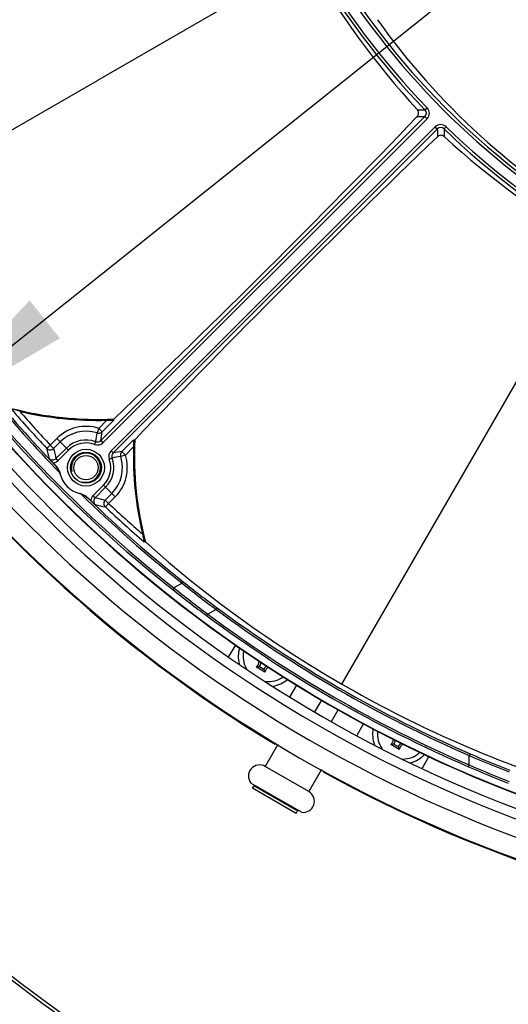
# Model space of a CAD drawing. Header units: millimetres. Extents: x 0 to 420, y 0 to 297.
# Tile 247 of 256: x 344 to 354, y 189 to 209. Entities that reach past the tile are written whole.
import ezdxf

# ---------------------------------------------------------------- set-up
doc = ezdxf.new("R2010")
doc.units = ezdxf.units.MM
doc.header["$LTSCALE"] = 23.1
doc.layers.get('0').update_dxf_attribs({"linetype": 'CONTINUOUS'})
for name, color, linetype in [('02___PRT_ALL_AXES', 7, 'CONTINUOUS'), ('AXES', 7, 'CONTINUOUS'), ('DIM_PILOTEES', 7, 'CONTINUOUS')]:
    doc.layers.add(name, color=color, linetype=linetype)
doc.styles.get("Standard").update_dxf_attribs({"font": 'txt', "width": 0.7})
doc.styles.add('TEXTSTYLE_4', font='txt')
doc.dimstyles.new('DIMSTYLE_6', dxfattribs={"dimtxt": 2.5, "dimasz": 3.5, "dimexe": 2, "dimexo": 0, "dimtad": 1, "dimlfac": 5, "dimdsep": 46, "dimtxsty": 'Standard', "dimblk": '_FILLED', "dimblk1": '_FILLED', "dimblk2": '_FILLED', "dimcen": 0.09, "dimazin": 2, "dimtp": 0.8, "dimtm": 0.8, "dimtfac": 1, "dimtofl": 0, "dimtmove": 0, "dimatfit": 3, "dimldrblk": '_FILLED', "dimfxl": 0, "dimtolj": 1, "dimarcsym": 0})
doc.dimstyles.new('DIMSTYLE_7', dxfattribs={"dimtxt": 2.5, "dimasz": 3.5, "dimexe": 2, "dimexo": 0, "dimtad": 1, "dimlfac": 5, "dimdsep": 46, "dimtxsty": 'Standard', "dimblk": '_FILLED', "dimblk1": '_FILLED', "dimblk2": '_FILLED', "dimcen": 0.09, "dimazin": 2, "dimtp": 0.5, "dimtm": 0.5, "dimtfac": 1, "dimtmove": 0, "dimatfit": 2, "dimldrblk": '_FILLED', "dimfxl": 0, "dimtolj": 1, "dimarcsym": 0})

# ---------------------------------------------------------------- blocks, each defined once
blk = doc.blocks.new('_FILLED')
at = {"color": 0, "linetype": 'ByBlock'}
blk.add_solid([(0, 0), (-1, 0.1429), (-1, -0.1429)], dxfattribs=at)
blk = doc.blocks.new('*D11')
at = {"layer": 'DIM_PILOTEES', "color": 2, "linetype": 'Continuous'}
for p, q in [((321.931, 202.543), (321.931, 257.134)), ((405.531, 202.543), (405.531, 257.134)), ((321.931, 255.134), (363.731, 255.134)), ((405.531, 255.134), (363.731, 255.134))]:
    blk.add_line(p, q, dxfattribs=at)
at = {"layer": 'DIM_PILOTEES', "color": 2, "linetype": 'Continuous', "xscale": 3.5, "yscale": 3.5, "zscale": 3.5, "rotation": 180}
blk.add_blockref('_FILLED', (321.931, 255.134), dxfattribs=at)
at = {"layer": 'DIM_PILOTEES', "color": 2, "linetype": 'Continuous', "xscale": 3.5, "yscale": 3.5, "zscale": 3.5}
blk.add_blockref('_FILLED', (405.531, 255.134), dxfattribs=at)
at = {"layer": 'DIM_PILOTEES', "color": 2, "linetype": 'Continuous', "insert": (363.731, 258.259), "char_height": 2.5, "width": 8.03571, "attachment_point": 2, "line_spacing_factor": 0.9}
blk.add_mtext('{\\ftxt;\\W0.0001;\\H0.0001;\\~}{\\ftxt;\\W2.1428571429;\\H2.5; }{\\ftxt;\\W0.0001;\\H0.0001;\\~}', dxfattribs=at)
blk = doc.blocks.new('*D12')
at = {"layer": 'DIM_PILOTEES', "color": 2, "linetype": 'Continuous'}
for p, q in [((363.731, 218.743), (400.658, 248.238)), ((385.914, 236.461), (363.731, 218.743)), ((341.548, 201.025), (363.731, 218.743))]:
    blk.add_line(p, q, dxfattribs=at)
at = {"layer": 'DIM_PILOTEES', "color": 2, "linetype": 'Continuous', "xscale": 3.5, "yscale": 3.5, "zscale": 3.5}
for p, rotation in [((385.914, 236.461), 38.6153868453), ((341.548, 201.025), 218.6153868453)]:
    blk.add_blockref('_FILLED', p, dxfattribs=dict(at, rotation=rotation))
at = {"layer": 'DIM_PILOTEES', "color": 2, "linetype": 'Continuous', "insert": (388.987, 242.915), "char_height": 2.5, "width": 18.66071, "attachment_point": 1, "rotation": 38.6154, "line_spacing_factor": 0.9, "style": 'TEXTSTYLE_4'}
blk.add_mtext('{\\ftxt;\\W0.0001;\\H0.0001;\\~}{\\ftxt;\\W1.3333333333;\\H2.5; }{\\ftxt;\\W0.0001;\\H0.0001;\\~}{\\ftxt;\\W0.0001;\\H0.0001;\\~}{\\ftxt;\\W3.6428571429;\\H2.5; }{\\ftxt;\\W0.0001;\\H0.0001;\\~}', dxfattribs=at)

msp = doc.modelspace()

# ---------------------------------------------------------------- linework, layer by layer
at = {"color": 7, "linetype": 'Continuous'}
for p, q in [((349.7018, 210.6437), (345.3713, 208.1434)), ((352.1289, 207.5362), (352.1734, 207.5792)), ((345.4381, 200.7065), (352.1277, 207.3961)), ((345.4818, 200.6627), (352.1714, 207.3523)), ((352.1277, 207.3961), (352.1714, 207.3523)), ((352.3399, 207.1838), (345.6503, 200.4942)), ((352.3837, 207.1401), (345.6941, 200.4505)), ((352.3837, 207.1401), (352.3399, 207.1838)), ((352.5238, 207.1413), (352.5668, 207.1858)), ((350.4134, 195.6767), (355.6313, 204.7142)), ((345.3955, 200.9583), (345.5632, 201.126)), ((345.4662, 200.8876), (345.7069, 201.1284)), ((345.714, 201.1584), (345.6999, 201.1443)), ((345.6999, 201.1443), (345.7069, 201.1284)), ((345.3955, 200.9583), (345.3649, 200.8633)), ((345.4662, 200.8876), (345.3955, 200.9583)), ((344.531, 200.7496), (344.3952, 200.6138)), ((344.531, 200.7496), (344.7731, 200.5075)), ((346.116, 200.7193), (345.8752, 200.4786)), ((346.116, 200.7193), (346.1319, 200.7123)), ((346.146, 200.7264), (346.1319, 200.7123)), ((344.3952, 200.6138), (344.3223, 200.5454)), ((344.3952, 200.6138), (344.4658, 200.5431)), ((344.6016, 200.679), (344.4658, 200.5431)), ((344.5132, 200.3351), (344.7293, 200.5512)), ((345.3327, 200.6833), (345.3112, 200.6253)), ((345.4381, 200.7065), (345.4818, 200.6627)), ((346.1136, 200.5756), (345.9459, 200.4079)), ((344.5132, 200.3351), (344.5569, 200.2914)), ((344.5569, 200.2914), (344.7731, 200.5075)), ((345.6709, 200.3451), (345.6129, 200.3237)), ((345.6941, 200.4505), (345.6503, 200.4942)), ((345.9459, 200.4079), (345.8509, 200.3773)), ((345.9459, 200.4079), (345.8752, 200.4786)), ((345.4951, 199.7855), (345.279, 199.5694)), ((345.5388, 199.7417), (345.3227, 199.5256)), ((345.7372, 199.5434), (345.4951, 199.7855)), ((345.3227, 199.5256), (345.279, 199.5694)), ((345.5307, 199.4782), (345.6666, 199.614)), ((345.6013, 199.4076), (345.7372, 199.5434)), ((345.6013, 199.4076), (345.5307, 199.4782)), ((345.533, 199.3347), (345.6013, 199.4076)), ((346.3493, 198.6218), (346.3349, 198.6128)), ((347.115, 197.7592), (346.9464, 197.6618)), ((347.6272, 197.0873), (347.651, 197.1194)), ((347.82, 197.2169), (347.651, 197.1194)), ((347.8438, 197.2491), (347.82, 197.2169)), ((348.0845, 196.243), (348.2227, 196.4822)), ((348.7151, 196.0382), (348.8044, 195.9866)), ((348.8272, 195.9248), (348.6501, 196.027)), ((349.4777, 195.656), (349.3416, 195.4203)), ((349.9923, 195.3473), (349.8519, 195.1042)), ((350.1983, 194.9042), (350.3387, 195.1473)), ((350.7273, 194.6203), (350.8633, 194.856)), ((349.0936, 194.4307), (348.8307, 193.9753)), ((351.5984, 194.3248), (351.4214, 194.427)), ((351.4864, 194.4382), (351.5757, 194.3866)), ((353.06, 194.2375), (353.044, 194.2008)), ((352.2064, 194.1822), (352.0683, 193.943)), ((353.0282, 193.969), (353.044, 194.0057)), ((353.044, 194.0057), (353.044, 194.2008)), ((349.7313, 193.4553), (348.8307, 193.9753)), ((349.9942, 193.9107), (349.7313, 193.4553)), ((349.5821, 193.0286), (348.5358, 193.6327)), ((348.5707, 193.5249), (348.6007, 193.5769)), ((349.4713, 193.0049), (348.5707, 193.5249)), ((348.6007, 193.5769), (348.6224, 193.5827)), ((348.6007, 193.5769), (349.5013, 193.0569)), ((349.4713, 193.0049), (349.5013, 193.0569)), ((349.5013, 193.0569), (349.4955, 193.0786))]:
    msp.add_line(p, q, dxfattribs=at)
for points in [[(344.5949, 200.0378), (344.5936, 200.0383), (344.5927, 200.039), (344.5922, 200.0398), (344.5921, 200.0407)], [(345.0264, 199.605), (345.0255, 199.605), (345.0248, 199.6055), (345.0241, 199.6064), (345.0236, 199.6077)]]:
    msp.add_lwpolyline(points, dxfattribs=at)
for radius in [0.38, 0.32, 0.25]:
    msp.add_circle((345.1341, 200.1465), radius, dxfattribs=at)
for centre, radius, start, end in [((365.2329, 219.6105), 17.9337, 197.68467, 222.31533), ((363.731, 218.7434), 16.131, 195.99195, 224.00805), ((363.731, 218.7434), 16.0692, 195.99195, 224.00805), ((363.731, 218.7434), 15.799, 212.3894, 268.97443), ((363.731, 218.7434), 15.8608, 212.3894, 268.97443), ((363.3368, 218.0683), 14.9587, 215.42034, 240.0147), ((352.3858, 253.6499), 46.1144, 269.48561, 269.68078), ((352.0571, 207.4668), 0.0998, 314.94096, 44.06709), ((352.057, 207.4668), 0.1618, 314.98917, 44.01888), ((194.6118, 358.9105), 218.4436, 313.76657, 316.084123), ((352.5308, 253.9466), 46.5522, 269.30928, 269.50386), ((352.4544, 207.0694), 0.1618, 45.98112, 135.01083), ((352.4544, 207.0695), 0.0998, 45.93291, 135.05904), ((398.9342, 207.5432), 46.5522, 180.49614, 180.69072), ((363.731, 218.7434), 16.131, 225.99195, 254.00805), ((398.6375, 207.3982), 46.1144, 180.31922, 180.51439), ((363.731, 218.7434), 16.0692, 225.99195, 254.00805), ((503.8981, 49.6242), 218.4436, 133.915877, 136.23343), ((364.5981, 220.2453), 17.9337, 227.68467, 252.31533), ((363.5793, 218.658), 26.8272, 214.72722, 231.62067), ((363.565, 218.65), 26.7709, 214.729, 231.62763), ((363.8726, 218.8242), 26.9176, 214.9319, 224.2519), ((363.8876, 218.8327), 26.8948, 214.93018, 223.87593), ((363.731, 218.7434), 27.1344, 215.02937, 264.97063), ((363.731, 218.7434), 27.1277, 215.0188, 264.9812), ((363.731, 218.7434), 27.4179, 215.07501, 264.92499), ((363.731, 218.7434), 27.971, 214.63474, 265.36526), ((363.731, 218.7434), 27.6178, 215.07501, 264.92499), ((363.731, 218.7434), 28.3901, 215.43355, 264.56645), ((345.3713, 208.1434), 7, 255.32322, 272.77508), ((363.731, 218.7434), 26.6058, 220.83234, 223.15606), ((345.3713, 208.1434), 7.0068, 255.43644, 272.6882), ((345.3713, 208.1434), 7.02, 256.77802, 271.56692), ((363.731, 218.7434), 26.5058, 221.12768, 223.15606), ((345.1341, 200.1465), 0.8529, 72.1504, 135), ((345.1341, 200.1465), 0.753, 72.1504, 135), ((345.1341, 200.1465), 0.5724, 69.697, 135), ((333.5864, 202.8784), 11.9496, 349.41522, 350.29172), ((345.3955, 200.9585), 0.1001, 252.16474, 314.90334), ((309.111, 206.4408), 36.7769, 351.02973, 351.31535), ((353.131, 200.3837), 7, 177.22492, 194.67678), ((344.3951, 200.614), 0.1001, 223.29936, 314.9054), ((385.6624, 209.9339), 42.3928, 192.79505, 193.08392), ((385.6794, 209.8317), 42.2474, 192.70091, 192.99025), ((345.1341, 200.1465), 0.5106, 69.697, 135), ((345.3674, 200.7771), 0.1618, 249.69985, 315.02937), ((345.3673, 200.7769), 0.0998, 249.69419, 315.10355), ((353.131, 200.3837), 7.02, 178.43308, 193.22198), ((353.131, 200.3837), 7.0068, 177.3118, 194.56356), ((345.1341, 200.1465), 0.5106, 315, 20.303), ((345.1341, 200.1465), 0.5724, 315, 20.303), ((345.7647, 200.3798), 0.1618, 134.9734, 200.29737), ((345.7645, 200.3797), 0.0998, 134.89911, 200.30315), ((345.1341, 200.1465), 0.753, 315, 17.8496), ((347.8659, 188.5992), 11.9492, 99.70826, 100.58479), ((351.4273, 164.1305), 36.7697, 98.68462, 98.9703), ((345.1341, 200.1465), 0.8529, 315, 17.8496), ((345.9461, 200.408), 0.1001, 135.09666, 197.83526), ((344.4426, 200.4057), 0.1616, 274.69767, 315.01091), ((363.731, 218.7434), 26.7158, 223.82266, 223.95501), ((345.4066, 200.414), 0.9328, 193.25849, 193.77364), ((345.1341, 200.1465), 0.55, 194.38016, 255.49969), ((363.8724, 218.8255), 26.9184, 225.56388, 231.49939), ((345.4016, 200.4189), 0.9327, 256.02028, 256.74152), ((363.8841, 218.8307), 26.891, 225.91771, 231.49301), ((363.731, 218.7434), 26.7158, 226.04499, 226.17734), ((354.8193, 240.6918), 42.2474, 257.00975, 257.29909), ((354.9215, 240.6748), 42.3928, 256.91608, 257.20495), ((345.6016, 199.4075), 0.1001, 135.0946, 226.70064), ((363.731, 218.7434), 26.6058, 226.84394, 229.16766), ((363.731, 218.7434), 26.5058, 226.84394, 228.87232), ((363.731, 215.5434), 32.8, 209.97295, 330.02705), ((363.731, 215.5434), 32.8633, 210.13171, 329.86829), ((363.731, 218.7434), 26.5895, 229.17856, 229.22959), ((362.5414, 216.686), 24.2586, 228.18407, 240.00354), ((362.7683, 217.3797), 25.0996, 231.41718, 233.44749), ((362.6454, 217.2753), 24.9026, 231.49518, 233.53152), ((364.9989, 220.4482), 29.112, 231.61781, 233.3646), ((365.1419, 220.569), 29.2542, 231.53942, 233.28109), ((363.731, 218.7434), 26.9874, 233.36496, 246.63504), ((363.731, 218.7434), 26.9474, 233.36496, 246.63504), ((363.731, 218.7434), 26.7684, 233.53055, 246.46945), ((363.731, 218.7434), 26.7285, 233.53055, 246.46945), ((348.8954, 196.2473), 0.62, 163.15729, 194.3801), ((348.8954, 196.2473), 0.52, 166.75457, 210.06161), ((348.5402, 196.1522), 0.1666, 311.30248, 359.26077), ((348.5402, 196.1522), 0.2088, 326.91266, 352.26037), ((348.9905, 195.8922), 0.2088, 129.69786, 153.08734), ((348.6083, 196.4495), 0.4245, 275.66015, 277.32006), ((349.214, 196.0998), 0.4245, 202.67995, 204.33985), ((348.9905, 195.8922), 0.1666, 125.07648, 168.69752), ((348.8954, 196.2473), 0.52, 264.03597, 306.37011), ((348.8954, 196.2473), 0.62, 279.13856, 309.8277), ((362.5271, 216.6467), 24.2174, 239.98638, 251.82602), ((363.731, 215.5434), 34.8, 215.22771, 324.77229), ((363.731, 215.5434), 35, 215.2002, 324.7998), ((363.731, 215.5434), 35.04, 215.29282, 324.70718), ((351.6666, 194.6473), 0.62, 170.1723, 200.86144), ((351.6666, 194.6473), 0.52, 173.62989, 215.96403), ((351.3115, 194.5522), 0.1666, 311.30248, 354.92352), ((351.3796, 194.8495), 0.4245, 275.66015, 277.32006), ((351.3115, 194.5522), 0.2088, 326.91266, 350.30214), ((351.7618, 194.2922), 0.2088, 127.73963, 153.08734), ((351.7618, 194.2922), 0.1666, 120.73923, 168.69752), ((351.9852, 194.4998), 0.4245, 202.67995, 204.33985), ((351.6666, 194.6473), 0.52, 269.9384, 313.24543), ((351.6666, 194.6473), 0.62, 285.61991, 316.84271), ((363.0098, 217.087), 24.9218, 246.46927, 248.50403), ((348.7157, 193.7761), 0.23, 60, 218.55749), ((363.0383, 217.2446), 25.1177, 246.55324, 248.58209), ((364.6121, 220.8916), 29.269, 246.71935, 248.46014), ((364.5785, 220.7062), 29.1253, 246.6358, 248.38179), ((349.6163, 193.2561), 0.23, 261.44251, 60)]:
    msp.add_arc(centre, radius, start, end, dxfattribs=at)
at = {"color": 2, "linetype": 'Continuous'}
msp.add_arc((345.1341, 200.1465), 0.3, 255, 195, dxfattribs=at)
at = {"color": 7, "linetype": 'Continuous'}
for points, knots in [([(351.9696, 207.3977), (351.9873, 207.4161), (352.0081, 207.4678), (351.9882, 207.5193), (351.9718, 207.5374)], [0, 0, 0, 0, 0.5115281, 1, 1, 1, 1]), ([(352.5249, 206.9842), (352.5069, 207.0006), (352.4554, 207.0205), (352.4037, 206.9997), (352.3853, 206.982)], [0, 0, 0, 0, 0.4884785, 1, 1, 1, 1]), ([(345.5632, 201.126), (345.5789, 201.1265), (345.6022, 201.1271), (345.6327, 201.1279), (345.6541, 201.1284), (345.6733, 201.1288), (345.6876, 201.1291), (345.6969, 201.129), (345.702, 201.1291), (345.7048, 201.1286), (345.7068, 201.1288), (345.7069, 201.1284)], [0, 0, 0, 0, 0.3281865, 0.4864115, 0.6364771, 0.7731718, 0.8881788, 0.9337259, 0.9687587, 0.9912576, 1, 1, 1, 1]), ([(346.116, 200.7193), (346.1164, 200.7192), (346.1162, 200.7172), (346.1167, 200.7144), (346.1166, 200.7093), (346.1167, 200.7), (346.1164, 200.6857), (346.116, 200.6665), (346.1155, 200.6451), (346.1147, 200.6147), (346.114, 200.5913), (346.1136, 200.5756)], [0, 0, 0, 0, 0.0087421, 0.0312408, 0.0662731, 0.1118196, 0.2268265, 0.3635216, 0.5135875, 0.6718129, 1, 1, 1, 1]), ([(344.3701, 200.3371), (344.388, 200.3182), (344.4413, 200.2942), (344.495, 200.3169), (344.5132, 200.3351)], [0, 0, 0, 0, 0.5020007, 1, 1, 1, 1]), ([(344.4559, 200.2446), (344.4494, 200.2517), (344.421, 200.2827), (344.3924, 200.3136), (344.3701, 200.3371)], [0, 0, 0, 0, 0.229162, 1, 1, 1, 1]), ([(344.5921, 200.0407), (344.5875, 200.0542), (344.5657, 200.1092), (344.5318, 200.1596), (344.5006, 200.192)], [0, 0, 0, 0, 0.2404262, 1, 1, 1, 1]), ([(344.6013, 200.0099), (344.6001, 200.0145), (344.5967, 200.0235), (344.5964, 200.0333), (344.5949, 200.0378)], [0, 0, 0, 0, 0.4999777, 1, 1, 1, 1]), ([(345.0236, 199.6077), (345.0192, 199.6092), (345.0097, 199.6095), (345.0009, 199.6128), (344.9964, 199.614)], [0, 0, 0, 0, 0.5000398, 1, 1, 1, 1]), ([(345.1763, 199.5138), (345.1655, 199.5243), (345.121, 199.5627), (345.0678, 199.5908), (345.0264, 199.605)], [0, 0, 0, 0, 0.2557642, 1, 1, 1, 1]), ([(345.3227, 199.5256), (345.3044, 199.5073), (345.2818, 199.4535), (345.3059, 199.4004), (345.3247, 199.3825)], [0, 0, 0, 0, 0.4999988, 1, 1, 1, 1]), ([(345.3247, 199.3825), (345.3163, 199.3905), (345.2856, 199.4193), (345.2547, 199.4477), (345.2322, 199.4683)], [0, 0, 0, 0, 0.2750145, 1, 1, 1, 1]), ([(346.2971, 198.778), (346.3011, 198.7609), (346.3071, 198.7353), (346.3151, 198.7017), (346.3208, 198.6776), (346.326, 198.6552), (346.3301, 198.638), (346.3325, 198.6264), (346.3342, 198.6196), (346.3343, 198.6158), (346.3354, 198.6131), (346.3349, 198.6128)], [0, 0, 0, 0, 0.3120091, 0.4643834, 0.6115159, 0.7495888, 0.8714578, 0.9222935, 0.9628765, 0.9897876, 1, 1, 1, 1]), ([(347.1415, 197.7877), (347.138, 197.7859), (347.1309, 197.7824), (347.1219, 197.7767), (347.1138, 197.7767), (347.1083, 197.7722), (347.1113, 197.7652), (347.1135, 197.7613), (347.115, 197.7592)], [0, 0, 0, 0, 0.2356843, 0.4778789, 0.6144586, 0.712786, 0.8427059, 1, 1, 1, 1]), ([(346.9232, 197.6277), (346.9264, 197.63), (346.9314, 197.6332), (346.9372, 197.6387), (346.9429, 197.6416), (346.9491, 197.6424), (346.9538, 197.6479), (346.9504, 197.6551), (346.948, 197.6595), (346.9464, 197.6618)], [0, 0, 0, 0, 0.2299031, 0.3431545, 0.4658615, 0.5947167, 0.6953825, 0.8354135, 1, 1, 1, 1]), ([(348.7151, 196.0382), (348.7109, 196.0372), (348.6935, 196.0332), (348.6759, 196.0301), (348.6624, 196.0284)], [0, 0, 0, 0, 0.2394874, 1, 1, 1, 1]), ([(348.8044, 195.9866), (348.8056, 195.9825), (348.8109, 195.9655), (348.817, 195.9486), (348.8222, 195.9361)], [0, 0, 0, 0, 0.2394874, 1, 1, 1, 1]), ([(351.4864, 194.4382), (351.4822, 194.4372), (351.4648, 194.4332), (351.4471, 194.4301), (351.4336, 194.4284)], [0, 0, 0, 0, 0.2394874, 1, 1, 1, 1]), ([(351.5757, 194.3866), (351.5769, 194.3825), (351.5822, 194.3655), (351.5883, 194.3486), (351.5935, 194.3361)], [0, 0, 0, 0, 0.2394874, 1, 1, 1, 1])]:
    msp.add_open_spline(points, degree=3, knots=knots, dxfattribs=at)
for points in [[(344.4987, 200.2001), (344.5472, 200.1498), (344.5832, 200.0843), (344.5997, 200.0164)], [(345.004, 199.6121), (345.0719, 199.5956), (345.1374, 199.5596), (345.1877, 199.5111)], [(345.279, 199.5694), (345.2527, 199.5431), (345.2352, 199.5053), (345.2322, 199.4683)]]:
    msp.add_open_spline(points, degree=3, dxfattribs=at)
at = {"layer": '02___PRT_ALL_AXES', "color": 7, "linetype": 'Continuous'}
for p, q in [((349.051, 194.457), (349.0375, 194.4335)), ((350.0383, 193.887), (350.0248, 193.8635))]:
    msp.add_line(p, q, dxfattribs=at)
for start, end in [(215.44146, 238.85019), (241.14981, 264.55854)]:
    msp.add_arc((363.731, 218.7434), 28.4055, start, end, dxfattribs=at)
at = {"layer": 'AXES', "color": 7, "linetype": 'Continuous'}
msp.add_line((341.1277, 205.6934), (345.3713, 208.1434), dxfattribs=at)
at = {"layer": 'DIM_PILOTEES', "color": 2, "linetype": 'Continuous'}
msp.add_arc((363.731, 218.7434), 28.3901, 84.56645, 218.61539, dxfattribs=at)

# ---------------------------------------------------------------- dimensions: what is measured, and where the dimension line sits
dim = msp.add_linear_dim(base=(405.531, 255.1343), p1=(321.931, 202.5434), p2=(405.531, 202.5434), text='{\\ftxt;\\W0.0001;\\H0.0001;\\~}{\\ftxt;\\W2.1428571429;\\H2.5; }{\\ftxt;\\W0.0001;\\H0.0001;\\~}', dimstyle='DIMSTYLE_6', dxfattribs=at)
dim.commit()
dim.dimension.update_dxf_attribs({"geometry": '*D11', "text_midpoint": (363.3739, 255.1343), "dimtype": 160})
dim = msp.add_diameter_dim_2p(p1=(385.9137, 236.4614), p2=(341.5483, 201.0254), text='{\\ftxt;\\W0.0001;\\H0.0001;\\~}{\\ftxt;\\W1.3333333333;\\H2.5; }{\\ftxt;\\W0.0001;\\H0.0001;\\~}{\\ftxt;\\W0.0001;\\H0.0001;\\~}{\\ftxt;\\W3.6428571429;\\H2.5; }{\\ftxt;\\W0.0001;\\H0.0001;\\~}', dimstyle='DIMSTYLE_7', override={"dimpost": '<>'}, dxfattribs=at)
dim.commit()
dim.dimension.update_dxf_attribs({"geometry": '*D12', "text_midpoint": (393.1516, 243.0424), "dimtype": 163})

doc.saveas('drawing.dxf')
